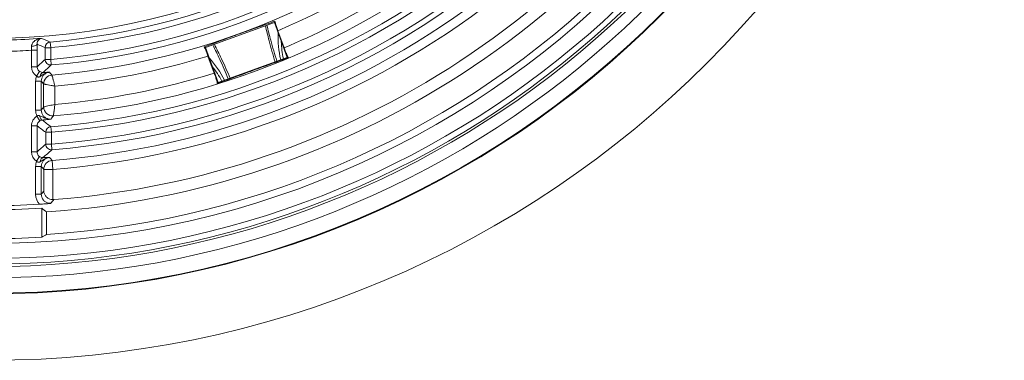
# Model space of a CAD drawing. Header units: inches. Extents: x -2.8 to 15.2, y -6.6 to 17.6.
# Tile 73 of 83: x 11.8 to 15.2, y 10.5 to 11.7. Entities that reach past the tile are written whole.
import ezdxf

# ---------------------------------------------------------------- set-up
doc = ezdxf.new("R2010")
doc.units = ezdxf.units.IN
doc.header["$MEASUREMENT"] = 0
doc.layers.add('Visible (ANSI)', color=7, linetype='Continuous', lineweight=18)
doc.layers.add('Visible Narrow (ANSI)', color=7, linetype='Continuous', lineweight=18)

msp = doc.modelspace()

# ---------------------------------------------------------------- linework, layer by layer
at = {"layer": 'Visible (ANSI)'}
for p, q in [((12.6785, 11.694), (12.438, 11.6065)), ((12.6785, 11.694), (12.6805, 11.6985)), ((12.7229, 11.5719), (12.6785, 11.694)), ((12.6907, 11.6655), (12.7125, 11.6055)), ((11.8355, 11.6238), (11.8355, 11.6238)), ((11.8521, 11.6281), (11.8522, 11.6281)), ((12.438, 11.6065), (12.4335, 11.6086)), ((12.438, 11.6065), (12.4824, 11.4844)), ((12.4469, 11.5768), (12.4688, 11.5168)), ((12.4824, 11.4844), (12.7229, 11.5719)), ((12.7277, 11.571), (12.7229, 11.5719)), ((11.902, 11.5104), (11.902, 11.5103)), ((12.4824, 11.4844), (12.4794, 11.4806)), ((11.8732, 11.479), (11.8732, 11.479)), ((11.8732, 11.3992), (11.8732, 11.3992)), ((11.9073, 11.3678), (11.9073, 11.3678)), ((11.8665, 11.045), (11.8665, 10.9435)), ((11.8834, 11.0319), (11.8834, 10.953))]:
    msp.add_line(p, q, dxfattribs=at)
for radius in [3.5453, 3.3132, 3.311, 3.1369]:
    msp.add_circle((11.6816, 14.0587), radius, dxfattribs=at)
for radius, start, end in [(3.1122, 273.7174, 354.886), (2.9922, 274.3463, 332.3525), (3.0335, 273.814, 332.2084), (2.4202, 243.0447, 296.9553), (3.0194, 266.4899, 273.5101), (3.0051, 266.6122, 273.3878), (3.1207, 266.6039, 273.3961)]:
    msp.add_arc((11.6816, 14.0587), radius, start, end, dxfattribs=at)
for centre, major_axis, ratio, start_param, end_param in [((11.8725, 11.5), (-0.0008, 0.0197), 0.582511, 0.05369, 1.274911), ((11.9047, 11.479), (0.0239, 0.0205), 0.998561, 0.949875, 2.433023), ((11.9047, 11.479), (-0.0213, -0.0232), 0.99825, 3.970996, 5.453786), ((11.9047, 11.3992), (-0.0252, 0.0189), 0.998302, 0.642443, 2.295259), ((11.9047, 11.3992), (-0.0232, 0.0213), 0.997926, 0.744593, 2.396995), ((11.8671, 11.3725), (0.0018, -0.0196), 0.428966, 4.89, 6.234879), ((11.8722, 11.2022), (-0.0007, 0.0197), 0.574882, 0.053334, 1.282437), ((19.4842, 14.0587), (-9.3657, 0), 0.553122, 0.620888, 0.623986), ((9.5421, 14.0587), (-4.2821, 0), 0.866223, 2.144597, 2.149309)]:
    msp.add_ellipse(centre, major_axis=major_axis, ratio=ratio, start_param=start_param, end_param=end_param, dxfattribs=at)
for points, knots in [([(12.6805, 11.6985), (12.6617, 11.6918), (12.6414, 11.6846), (12.5989, 11.6696), (12.5769, 11.6619), (12.5567, 11.6545), (12.5365, 11.6472), (12.5146, 11.6389), (12.4724, 11.6231), (12.4522, 11.6156), (12.4335, 11.6086)], [-0.3142944, -0.3142944, -0.3142944, -0.3142944, -0.1637239, -0.1637239, 0, 0, 0, 0.1637239, 0.1637239, 0.3142944, 0.3142944, 0.3142944, 0.3142944]), ([(12.6907, 11.6655), (12.689, 11.6701), (12.6871, 11.6755), (12.6844, 11.6841), (12.683, 11.6888), (12.6814, 11.6944), (12.6809, 11.6967), (12.6805, 11.6985)], [0.14827072, 0.14827072, 0.14827072, 0.14827072, 0.18531884, 0.18531884, 0.22250106, 0.22250106, 0.24800569, 0.24800569, 0.24800569, 0.24800569]), ([(12.4335, 11.6086), (12.4344, 11.607), (12.4355, 11.6049), (12.4379, 11.5996), (12.4399, 11.5951), (12.4432, 11.5867), (12.4453, 11.5814), (12.4469, 11.5768)], [-0.24800569, -0.24800569, -0.24800569, -0.24800569, -0.22250106, -0.22250106, -0.18531884, -0.18531884, -0.14827072, -0.14827072, -0.14827072, -0.14827072]), ([(12.7277, 11.571), (12.7274, 11.5713), (12.7272, 11.5717), (12.7259, 11.5737), (12.7244, 11.5766), (12.7215, 11.5828), (12.7196, 11.5873), (12.7162, 11.5956), (12.7142, 11.6009), (12.7125, 11.6055)], [0.0275963, 0.0275963, 0.0275963, 0.0275963, 0.0371873, 0.0371873, 0.0742451, 0.0742451, 0.1112428, 0.1112428, 0.1482711, 0.1482711, 0.1482711, 0.1482711]), ([(12.7277, 11.571), (12.7268, 11.5707), (12.726, 11.5704), (12.7196, 11.5681), (12.714, 11.5661), (12.6968, 11.56), (12.685, 11.5558), (12.6494, 11.5429), (12.6253, 11.5342), (12.6034, 11.5262), (12.5814, 11.5182), (12.5574, 11.5095), (12.5218, 11.4964), (12.5101, 11.4921), (12.493, 11.4857), (12.4874, 11.4836), (12.4811, 11.4813), (12.4802, 11.4809), (12.4794, 11.4806)], [-0.3184715, -0.3184715, -0.3184715, -0.3184715, -0.3115057, -0.3115057, -0.2670049, -0.2670049, -0.1780033, -0.1780033, 0, 0, 0, 0.1780033, 0.1780033, 0.2670049, 0.2670049, 0.3115057, 0.3115057, 0.3184715, 0.3184715, 0.3184715, 0.3184715]), ([(11.8592, 11.5231), (11.8594, 11.523), (11.8596, 11.5229), (11.8598, 11.5228), (11.8639, 11.5202), (11.8679, 11.5196), (11.8708, 11.5196), (11.8708, 11.5196), (11.8709, 11.5196), (11.871, 11.5196)], [0, 0, 0, 0, 0.043457, 0.043457, 0.043457, 0.970146, 0.970146, 0.970146, 1, 1, 1, 1]), ([(11.8937, 11.5201), (11.887, 11.5197), (11.8809, 11.5177), (11.8751, 11.5145), (11.8704, 11.5119), (11.8659, 11.5081), (11.8613, 11.5052)], [0, 0, 0, 0, 0.545539, 0.545539, 0.545539, 1, 1, 1, 1]), ([(12.4688, 11.5168), (12.4705, 11.5122), (12.4723, 11.5068), (12.4751, 11.4983), (12.4765, 11.4936), (12.4783, 11.487), (12.479, 11.4838), (12.4793, 11.4815), (12.4793, 11.481), (12.4794, 11.4806)], [-0.1482711, -0.1482711, -0.1482711, -0.1482711, -0.1112428, -0.1112428, -0.0742451, -0.0742451, -0.0371873, -0.0371873, -0.0275963, -0.0275963, -0.0275963, -0.0275963]), ([(11.8613, 11.5052), (11.8612, 11.5052), (11.861, 11.5051), (11.8609, 11.505), (11.8604, 11.5047), (11.8599, 11.5045), (11.8594, 11.5042), (11.8585, 11.5038), (11.8575, 11.5035), (11.8564, 11.5034), (11.8556, 11.5033), (11.8548, 11.5034), (11.8539, 11.5035), (11.8529, 11.5038), (11.852, 11.5041), (11.8511, 11.5046), (11.8504, 11.5051), (11.8497, 11.5056), (11.849, 11.5062), (11.8488, 11.5063), (11.8487, 11.5065), (11.8485, 11.5066)], [0, 0, 0, 0, 0.032628, 0.032628, 0.032628, 0.1549932, 0.1549932, 0.1549932, 0.3835191, 0.3835191, 0.3835191, 0.567389, 0.567389, 0.567389, 0.7760171, 0.7760171, 0.7760171, 0.9513369, 0.9513369, 0.9513369, 0.994043, 0.994043, 0.994043, 0.994043]), ([(11.8591, 11.3683), (11.8637, 11.3668), (11.8678, 11.3647), (11.872, 11.3627), (11.8756, 11.361), (11.8793, 11.3594), (11.8832, 11.3582), (11.8856, 11.3576), (11.888, 11.357), (11.8905, 11.3568), (11.8932, 11.3564), (11.8959, 11.3564), (11.8987, 11.3566), (11.8987, 11.3566), (11.8988, 11.3567), (11.8989, 11.3567)], [0, 0, 0, 0, 0.338015, 0.338015, 0.338015, 0.627923, 0.627923, 0.627923, 0.8034, 0.8034, 0.8034, 0.994764, 0.994764, 0.994764, 1, 1, 1, 1]), ([(11.8611, 11.2074), (11.861, 11.2074), (11.8609, 11.2073), (11.8608, 11.2072), (11.8603, 11.2069), (11.8598, 11.2067), (11.8593, 11.2065), (11.8583, 11.2061), (11.8573, 11.2058), (11.8563, 11.2057), (11.8555, 11.2056), (11.8546, 11.2057), (11.8538, 11.2059), (11.8528, 11.2061), (11.8518, 11.2065), (11.851, 11.207), (11.8504, 11.2073), (11.8499, 11.2077), (11.8495, 11.2081), (11.8492, 11.2083), (11.8489, 11.2086), (11.8486, 11.2088)], [0, 0, 0, 0, 0.0330162, 0.0330162, 0.0330162, 0.1568965, 0.1568965, 0.1568965, 0.3885182, 0.3885182, 0.3885182, 0.5757186, 0.5757186, 0.5757186, 0.789145, 0.789145, 0.789145, 0.915873, 0.915873, 0.915873, 0.9938252, 0.9938252, 0.9938252, 0.9938252]), ([(11.8592, 11.2254), (11.8596, 11.2252), (11.8599, 11.225), (11.8602, 11.2248), (11.8642, 11.2225), (11.8679, 11.2219), (11.8706, 11.2218), (11.8707, 11.2218), (11.8708, 11.2218), (11.8709, 11.2218)], [0, 0, 0, 0, 0.075836, 0.075836, 0.075836, 0.969729, 0.969729, 0.969729, 1, 1, 1, 1]), ([(11.894, 11.2222), (11.8872, 11.2218), (11.8808, 11.2198), (11.875, 11.2166), (11.8702, 11.214), (11.8657, 11.2102), (11.8611, 11.2074)], [0, 0, 0, 0, 0.553607, 0.553607, 0.553607, 1, 1, 1, 1]), ([(11.905, 11.075), (11.9031, 11.0751), (11.9012, 11.0753), (11.8961, 11.0763), (11.893, 11.0775), (11.8869, 11.0807), (11.884, 11.083), (11.879, 11.0885), (11.877, 11.0917), (11.8743, 11.0982), (11.8736, 11.1016), (11.8735, 11.1049), (11.8735, 11.105), (11.8735, 11.105)], [-0.1480051, -0.1480051, -0.1480051, -0.1480051, -0.1332096, -0.1332096, -0.1071983, -0.1071983, -0.0744355, -0.0744355, -0.0366363, -0.0366363, 0, 0, 0.0005523, 0.0005523, 0.0005523, 0.0005523]), ([(11.8592, 11.0588), (11.8627, 11.059), (11.8675, 11.0593), (11.8826, 11.0605), (11.8903, 11.0613), (11.8978, 11.0621), (11.898, 11.0622), (11.8986, 11.0622)], [-0.1105109, -0.1105109, -0.1105109, -0.1105109, -0.0666739, -0.0666739, 0, 0, 0.0063926, 0.0063926, 0.0063926, 0.0063926])]:
    msp.add_open_spline(points, degree=3, knots=knots, dxfattribs=at)
for points in [[(12.4953, 11.4891), (12.4858, 11.5072), (12.4746, 11.5244), (12.462, 11.5404)], [(11.8845, 11.358), (11.8845, 11.358), (11.8845, 11.3579), (11.8845, 11.3579)], [(11.9084, 11.0751), (11.9073, 11.075), (11.9061, 11.0749), (11.905, 11.075)]]:
    msp.add_open_spline(points, degree=3, dxfattribs=at)
at = {"layer": 'Visible Narrow (ANSI)'}
for p, q in [((11.8962, 11.6257), (11.898, 11.6061)), ((11.8307, 11.5969), (11.8503, 11.5969)), ((11.8307, 11.5396), (11.8307, 11.5969)), ((11.8503, 11.5969), (11.8503, 11.5396)), ((11.8783, 11.6061), (11.898, 11.6061)), ((11.8783, 11.5652), (11.8783, 11.6061)), ((11.898, 11.6061), (11.898, 11.5652)), ((11.8783, 11.5652), (11.898, 11.5652)), ((11.898, 11.5652), (11.8997, 11.5456)), ((11.8307, 11.5396), (11.8503, 11.5396)), ((11.8485, 11.5067), (11.8592, 11.5231)), ((11.8452, 11.388), (11.8452, 11.4887)), ((11.8452, 11.4887), (11.8649, 11.4887)), ((11.8649, 11.4887), (11.8649, 11.388)), ((11.8732, 11.3992), (11.8732, 11.479)), ((11.9126, 11.4718), (11.9126, 11.4077)), ((11.8452, 11.388), (11.8649, 11.388)), ((11.8498, 11.3669), (11.8599, 11.35)), ((11.8307, 11.3331), (11.8503, 11.3331)), ((11.8307, 11.2419), (11.8307, 11.3331)), ((11.8503, 11.3331), (11.8503, 11.2419)), ((11.8804, 11.3103), (11.9, 11.3103)), ((11.8804, 11.2691), (11.8804, 11.3103)), ((11.9, 11.3103), (11.8985, 11.3299)), ((11.9, 11.3103), (11.9, 11.2691)), ((11.8307, 11.2419), (11.8503, 11.2419)), ((11.8804, 11.2691), (11.9, 11.2691)), ((11.9016, 11.2495), (11.9, 11.2691)), ((11.8485, 11.2089), (11.8592, 11.2254)), ((11.905, 11.1807), (11.9025, 11.2121)), ((11.8452, 11.1908), (11.8649, 11.1908)), ((11.8452, 11.0936), (11.8452, 11.1908)), ((11.8649, 11.1908), (11.8649, 11.0936)), ((11.905, 11.1807), (11.8735, 11.1807)), ((11.8735, 11.105), (11.8735, 11.1807)), ((11.905, 11.1807), (11.905, 11.075)), ((11.8452, 11.0936), (11.8649, 11.0936))]:
    msp.add_line(p, q, dxfattribs=at)
for radius, start, end in [(2.4424, 275.0408, 354.9592), (2.4621, 275.0408, 354.9592), (2.5028, 274.9586, 355.0414), (2.7374, 274.5434, 355.4566), (2.5225, 274.9586, 355.0414), (2.757, 274.5434, 355.4566), (2.7981, 274.4766, 355.5234), (2.8178, 274.4766, 355.5234), (2.5578, 274.9421, 355.0579), (2.5972, 292.8619, 354.8987), (3.2572, 189.063, 350.937), (3.2178, 190.1019, 349.8981), (3.2092, 190.4436, 349.5564), (3.1895, 190.4436, 349.5564), (2.661, 292.7933, 307.8939), (2.7003, 274.7945, 307.7258), (2.8551, 274.4372, 307.8124), (2.8866, 274.4372, 307.8124), (2.427, 271.6227, 274.3462), (2.4663, 271.6227, 273.4649), (2.5972, 275.1013, 287.1381), (2.661, 274.9787, 287.2067)]:
    msp.add_arc((11.6816, 14.0587), radius, start, end, dxfattribs=at)
for centre, major_axis, ratio, start_param, end_param in [((12.9036, 13.4474), (-2.5889, 0.5979), 0.7714, 1.341292, 1.353958), ((11.898, 11.6061), (0.0075, 0.0182), 0.998396, 0.480633, 1.962226), ((11.8115, 11.5598), (-0.0098, -0.1044), 0.160797, 1.948219, 2.096727), ((11.8305, 11.6179), (0.0197, 0.0004), 0.35548, 4.726963, 6.227163), ((13.2295, 14.0587), (3.1372, 0), 0.866223, 4.257149, 4.26712), ((11.8319, 11.5417), (0.0066, 0.1565), 0.110185, 5.076858, 5.225094), ((4.3559, 14.0587), (-8.7697, 0), 0.553122, 2.595538, 2.601709), ((11.898, 11.5652), (-0.0134, 0.0145), 0.997466, 0.826687, 2.481535), ((5.8924, 13.5566), (-7.242, -0.6266), 0.577445, 2.490232, 2.497249), ((11.9067, 11.4879), (-0.0614, 0.0044), 0.899556, 6.017015, 6.347768), ((11.9096, 11.3903), (-0.0638, -0.0099), 0.877309, 6.147572, 6.531879), ((16.7961, 13.3067), (-6.4283, 0.8526), 0.569028, 0.776038, 0.783233), ((18.6741, 14.0587), (8.4169, 0), 0.553122, 3.767008, 3.773076), ((11.9, 11.3103), (0.0119, 0.0157), 0.997848, 0.727864, 2.217257), ((3.5472, 14.0587), (-9.7405, 0), 0.553122, 2.59143, 2.597355), ((5.2894, 13.4813), (-8.0012, -0.7168), 0.577275, 2.48309, 2.489837), ((11.9, 11.2691), (-0.0133, 0.0145), 0.997489, 0.831584, 2.478041), ((11.9069, 11.1899), (-0.0615, 0.0047), 0.898228, 6.018976, 6.352129), ((11.905, 11.1807), (0.024, 0.0204), 0.99855, 0.944425, 2.436372)]:
    msp.add_ellipse(centre, major_axis=major_axis, ratio=ratio, start_param=start_param, end_param=end_param, dxfattribs=at)
for points, knots in [([(12.6812, 11.5567), (12.6736, 11.5811), (12.6667, 11.6057), (12.6603, 11.6304), (12.6558, 11.6478), (12.6515, 11.6652), (12.6473, 11.6827)], [0.623983, 0.623983, 0.623983, 0.623983, 0.7535225, 0.7535225, 0.7535225, 0.8442156, 0.8442156, 0.8442156, 0.8442156]), ([(12.6525, 11.6846), (12.6569, 11.667), (12.6614, 11.6494), (12.6661, 11.632), (12.6727, 11.6075), (12.6799, 11.5832), (12.6877, 11.5591)], [0.1554675, 0.1554675, 0.1554675, 0.1554675, 0.2473619, 0.2473619, 0.2473619, 0.3761142, 0.3761142, 0.3761142, 0.3761142]), ([(11.8309, 11.6109), (11.8309, 11.6133), (11.8314, 11.6156), (11.8322, 11.6177), (11.8324, 11.6183), (11.8327, 11.619), (11.833, 11.6196), (11.8346, 11.623), (11.8371, 11.6259), (11.8397, 11.6282), (11.8436, 11.6317), (11.8482, 11.6341), (11.8529, 11.6358), (11.857, 11.6373), (11.8613, 11.6383), (11.8656, 11.6387)], [0, 0, 0, 0, 0.126609, 0.126609, 0.126609, 0.166623, 0.166623, 0.166623, 0.389478, 0.389478, 0.389478, 0.716263, 0.716263, 0.716263, 1, 1, 1, 1]), ([(11.8656, 11.6387), (11.8636, 11.6384), (11.8616, 11.6377), (11.8597, 11.6366), (11.8581, 11.6357), (11.8566, 11.6344), (11.8552, 11.6328), (11.8547, 11.6322), (11.8542, 11.6316), (11.8538, 11.6309), (11.8526, 11.6292), (11.8515, 11.6271), (11.8508, 11.6245), (11.8503, 11.6226), (11.85, 11.6204), (11.8501, 11.6179)], [0, 0, 0, 0, 0.288689, 0.288689, 0.288689, 0.534578, 0.534578, 0.534578, 0.619984, 0.619984, 0.619984, 0.842394, 0.842394, 0.842394, 1, 1, 1, 1]), ([(12.5177, 11.4972), (12.5084, 11.52), (12.4986, 11.5425), (12.4883, 11.5648), (12.4804, 11.5819), (12.4722, 11.5989), (12.464, 11.6159)], [0.6233571, 0.6233571, 0.6233571, 0.6233571, 0.7482139, 0.7482139, 0.7482139, 0.8442529, 0.8442529, 0.8442529, 0.8442529]), ([(12.4693, 11.6179), (12.4776, 11.6011), (12.4859, 11.5843), (12.4939, 11.5674), (12.5044, 11.545), (12.5145, 11.5224), (12.524, 11.4995)], [0.156423, 0.156423, 0.156423, 0.156423, 0.2513829, 0.2513829, 0.2513829, 0.3770718, 0.3770718, 0.3770718, 0.3770718]), ([(11.8503, 11.5396), (11.8503, 11.5374), (11.8507, 11.5352), (11.8514, 11.5331), (11.8522, 11.531), (11.8533, 11.529), (11.8546, 11.5273), (11.8559, 11.5257), (11.8575, 11.5243), (11.8592, 11.5231)], [0, 0, 0, 0, 0.340986, 0.340986, 0.340986, 0.681416, 0.681416, 0.681416, 1, 1, 1, 1]), ([(11.8937, 11.5201), (11.8923, 11.52), (11.8909, 11.5198), (11.8895, 11.5195), (11.886, 11.5187), (11.8827, 11.5173), (11.8797, 11.5154), (11.8767, 11.5136), (11.874, 11.5112), (11.8718, 11.5084), (11.8696, 11.5057), (11.8678, 11.5025), (11.8667, 11.4992), (11.8655, 11.4958), (11.8649, 11.4923), (11.8649, 11.4887)], [0, 0, 0, 0, 0.09199, 0.09199, 0.09199, 0.318765, 0.318765, 0.318765, 0.545619, 0.545619, 0.545619, 0.772742, 0.772742, 0.772742, 1, 1, 1, 1]), ([(11.8937, 11.5201), (11.8942, 11.5195), (11.8948, 11.5189), (11.8953, 11.5183), (11.8975, 11.5157), (11.8997, 11.513), (11.902, 11.5104)], [0, 0, 0, 0, 0.184627, 0.184627, 0.184627, 1, 1, 1, 1]), ([(11.9126, 11.4718), (11.9117, 11.4749), (11.9108, 11.4781), (11.91, 11.4811), (11.9096, 11.4824), (11.9093, 11.4837), (11.9089, 11.485), (11.9079, 11.4887), (11.9069, 11.4923), (11.9061, 11.4954), (11.906, 11.4957), (11.9059, 11.4961), (11.9058, 11.4965), (11.905, 11.4994), (11.9043, 11.502), (11.9037, 11.5041), (11.9035, 11.5048), (11.9033, 11.5054), (11.9032, 11.506), (11.9029, 11.5069), (11.9027, 11.5078), (11.9025, 11.5084), (11.9022, 11.5095), (11.902, 11.5102), (11.902, 11.5103)], [0, 0, 0, 0, 0.1605782, 0.1605782, 0.1605782, 0.2295482, 0.2295482, 0.2295482, 0.4329938, 0.4329938, 0.4329938, 0.4562816, 0.4562816, 0.4562816, 0.6519299, 0.6519299, 0.6519299, 0.7138578, 0.7138578, 0.7138578, 0.820422, 0.820422, 0.820422, 0.9999999, 0.9999999, 0.9999999, 0.9999999]), ([(11.9126, 11.4718), (11.908, 11.4726), (11.9034, 11.4735), (11.8991, 11.4743), (11.8953, 11.475), (11.8917, 11.4756), (11.8885, 11.4762), (11.8881, 11.4763), (11.8878, 11.4763), (11.8874, 11.4764), (11.8844, 11.477), (11.8817, 11.4774), (11.8796, 11.4778), (11.8789, 11.478), (11.8783, 11.4781), (11.8777, 11.4782), (11.8767, 11.4784), (11.8759, 11.4785), (11.8752, 11.4786), (11.8741, 11.4788), (11.8734, 11.479), (11.8732, 11.479)], [0, 0, 0, 0, 0.2295462, 0.2295462, 0.2295462, 0.4329997, 0.4329997, 0.4329997, 0.4562889, 0.4562889, 0.4562889, 0.6519455, 0.6519455, 0.6519455, 0.7138735, 0.7138735, 0.7138735, 0.8204346, 0.8204346, 0.8204346, 1, 1, 1, 1]), ([(11.8649, 11.388), (11.8649, 11.3845), (11.8655, 11.3809), (11.8667, 11.3776), (11.8678, 11.3743), (11.8696, 11.3711), (11.8718, 11.3683), (11.874, 11.3656), (11.8767, 11.3632), (11.8797, 11.3613), (11.8827, 11.3595), (11.886, 11.3581), (11.8894, 11.3573), (11.8925, 11.3566), (11.8957, 11.3564), (11.8989, 11.3567)], [0, 0, 0, 0, 0.204754, 0.204754, 0.204754, 0.409355, 0.409355, 0.409355, 0.613638, 0.613638, 0.613638, 0.817775, 0.817775, 0.817775, 1, 1, 1, 1]), ([(11.9126, 11.4077), (11.9092, 11.407), (11.9058, 11.4063), (11.9025, 11.4055), (11.9011, 11.4052), (11.8997, 11.4049), (11.8984, 11.4046), (11.8946, 11.4038), (11.8911, 11.4031), (11.888, 11.4024), (11.8878, 11.4023), (11.8876, 11.4023), (11.8874, 11.4023), (11.8841, 11.4015), (11.8812, 11.4009), (11.879, 11.4004), (11.8787, 11.4004), (11.8784, 11.4003), (11.8781, 11.4002), (11.8768, 11.4), (11.8758, 11.3997), (11.875, 11.3996), (11.874, 11.3993), (11.8734, 11.3992), (11.8732, 11.3992)], [0, 0, 0, 0, 0.170527, 0.170527, 0.170527, 0.243601, 0.243601, 0.243601, 0.445036, 0.445036, 0.445036, 0.457416, 0.457416, 0.457416, 0.671869, 0.671869, 0.671869, 0.702881, 0.702881, 0.702881, 0.829396, 0.829396, 0.829396, 1, 1, 1, 1]), ([(11.9073, 11.3678), (11.9073, 11.368), (11.9074, 11.3686), (11.9076, 11.3697), (11.9077, 11.3704), (11.9078, 11.3715), (11.908, 11.3727), (11.908, 11.373), (11.9081, 11.3733), (11.9081, 11.3737), (11.9084, 11.3759), (11.9088, 11.3789), (11.9092, 11.3822), (11.9093, 11.3824), (11.9093, 11.3826), (11.9093, 11.3828), (11.9097, 11.386), (11.9102, 11.3895), (11.9107, 11.3933), (11.9113, 11.3979), (11.9119, 11.4029), (11.9126, 11.4077)], [0.0000001, 0.0000001, 0.0000001, 0.0000001, 0.170587, 0.170587, 0.170587, 0.2970971, 0.2970971, 0.2970971, 0.3281094, 0.3281094, 0.3281094, 0.5425738, 0.5425738, 0.5425738, 0.5549546, 0.5549546, 0.5549546, 0.756402, 0.756402, 0.756402, 1, 1, 1, 1]), ([(11.8499, 11.367), (11.85, 11.367), (11.85, 11.367), (11.8501, 11.3671), (11.8505, 11.3674), (11.8509, 11.3676), (11.8513, 11.3678), (11.8522, 11.3683), (11.8533, 11.3687), (11.8543, 11.3689), (11.8549, 11.3689), (11.8554, 11.369), (11.856, 11.369), (11.857, 11.3689), (11.8581, 11.3687), (11.8591, 11.3683)], [0.0119431, 0.0119431, 0.0119431, 0.0119431, 0.0341726, 0.0341726, 0.0341726, 0.1700327, 0.1700327, 0.1700327, 0.4984211, 0.4984211, 0.4984211, 0.6633793, 0.6633793, 0.6633793, 1, 1, 1, 1]), ([(11.8599, 11.35), (11.858, 11.3489), (11.8563, 11.3474), (11.8549, 11.3457), (11.8535, 11.344), (11.8523, 11.3421), (11.8516, 11.34), (11.8508, 11.3378), (11.8503, 11.3355), (11.8503, 11.3331)], [0, 0, 0, 0, 0.326719, 0.326719, 0.326719, 0.653388, 0.653388, 0.653388, 1, 1, 1, 1]), ([(11.8684, 11.3529), (11.8676, 11.3528), (11.8668, 11.3527), (11.8658, 11.3525), (11.8641, 11.352), (11.8621, 11.3513), (11.8602, 11.3502), (11.8601, 11.3501), (11.86, 11.3501), (11.8599, 11.35)], [0, 0, 0, 0, 0.328883, 0.328883, 0.328883, 0.966505, 0.966505, 0.966505, 1, 1, 1, 1]), ([(11.8989, 11.3567), (11.8968, 11.3563), (11.8946, 11.356), (11.8922, 11.3556), (11.8904, 11.3554), (11.8885, 11.3551), (11.8863, 11.3548), (11.8857, 11.3548), (11.8852, 11.3547), (11.8846, 11.3546), (11.88, 11.3541), (11.8745, 11.3535), (11.8684, 11.3529)], [0, 0, 0, 0, 0.283546, 0.283546, 0.283546, 0.499725, 0.499725, 0.499725, 0.557361, 0.557361, 0.557361, 1, 1, 1, 1]), ([(11.9073, 11.3678), (11.907, 11.3674), (11.9067, 11.367), (11.9064, 11.3666), (11.9039, 11.3633), (11.9014, 11.36), (11.8989, 11.3567)], [0, 0, 0, 0, 0.105403, 0.105403, 0.105403, 1, 1, 1, 1]), ([(11.8503, 11.2419), (11.8503, 11.2397), (11.8507, 11.2374), (11.8514, 11.2353), (11.8522, 11.2333), (11.8533, 11.2313), (11.8546, 11.2296), (11.8559, 11.2279), (11.8575, 11.2265), (11.8592, 11.2254)], [0, 0, 0, 0, 0.340377, 0.340377, 0.340377, 0.680208, 0.680208, 0.680208, 1, 1, 1, 1]), ([(11.894, 11.2222), (11.8925, 11.2221), (11.8909, 11.2219), (11.8895, 11.2215), (11.886, 11.2208), (11.8827, 11.2194), (11.8797, 11.2175), (11.8767, 11.2157), (11.874, 11.2133), (11.8718, 11.2105), (11.8696, 11.2078), (11.8678, 11.2046), (11.8667, 11.2012), (11.8655, 11.1979), (11.8649, 11.1943), (11.8649, 11.1908)], [0, 0, 0, 0, 0.097203, 0.097203, 0.097203, 0.322671, 0.322671, 0.322671, 0.548221, 0.548221, 0.548221, 0.774043, 0.774043, 0.774043, 1, 1, 1, 1]), ([(11.894, 11.2222), (11.8945, 11.2216), (11.895, 11.221), (11.8955, 11.2204), (11.8979, 11.2176), (11.9002, 11.2148), (11.9025, 11.2121)], [0, 0, 0, 0, 0.178928, 0.178928, 0.178928, 1, 1, 1, 1]), ([(11.8649, 11.0936), (11.8649, 11.0901), (11.8655, 11.0865), (11.8667, 11.0832), (11.8678, 11.0799), (11.8696, 11.0767), (11.8718, 11.0739), (11.874, 11.0712), (11.8767, 11.0688), (11.8797, 11.0669), (11.8827, 11.065), (11.886, 11.0637), (11.8894, 11.0629), (11.8924, 11.0622), (11.8956, 11.062), (11.8986, 11.0622)], [0, 0, 0, 0, 0.205751, 0.205751, 0.205751, 0.41135, 0.41135, 0.41135, 0.616633, 0.616633, 0.616633, 0.821775, 0.821775, 0.821775, 1, 1, 1, 1]), ([(11.9084, 11.0751), (11.908, 11.0746), (11.9077, 11.0741), (11.9073, 11.0737), (11.9044, 11.0698), (11.9015, 11.066), (11.8986, 11.0622)], [-1.121188, -1.121188, -1.121188, -1.121188, -1, -1, -1, -0.008975, -0.008975, -0.008975, -0.008975])]:
    msp.add_open_spline(points, degree=3, knots=knots, dxfattribs=at)
for points in [[(12.7007, 11.5638), (12.6936, 11.5946), (12.6906, 11.6263), (12.6916, 11.6579)], [(12.7026, 11.6276), (12.7033, 11.6073), (12.7058, 11.5871), (12.7101, 11.5673)], [(12.4511, 11.5706), (12.4722, 11.547), (12.4903, 11.5208), (12.5047, 11.4925)], [(11.8485, 11.5067), (11.8376, 11.5138), (11.8307, 11.5267), (11.8307, 11.5396)], [(11.871, 11.5196), (11.881, 11.52), (11.8879, 11.5201), (11.8937, 11.5201)], [(11.8732, 11.479), (11.8704, 11.4822), (11.8677, 11.4855), (11.8649, 11.4887)], [(11.8649, 11.388), (11.8677, 11.3917), (11.8704, 11.3955), (11.8732, 11.3992)], [(11.8307, 11.3331), (11.8307, 11.3466), (11.8383, 11.36), (11.8499, 11.3669)], [(11.8485, 11.2089), (11.8377, 11.216), (11.8307, 11.2289), (11.8307, 11.2419)], [(11.8709, 11.2218), (11.881, 11.2222), (11.888, 11.2222), (11.894, 11.2222)], [(11.8735, 11.1807), (11.8706, 11.1841), (11.8678, 11.1874), (11.8649, 11.1908)], [(11.8649, 11.0936), (11.8678, 11.0974), (11.8706, 11.1012), (11.8735, 11.105)], [(11.8592, 11.0588), (11.8506, 11.068), (11.8452, 11.0802), (11.8452, 11.0936)]]:
    msp.add_open_spline(points, degree=3, dxfattribs=at)

doc.saveas('drawing.dxf')
